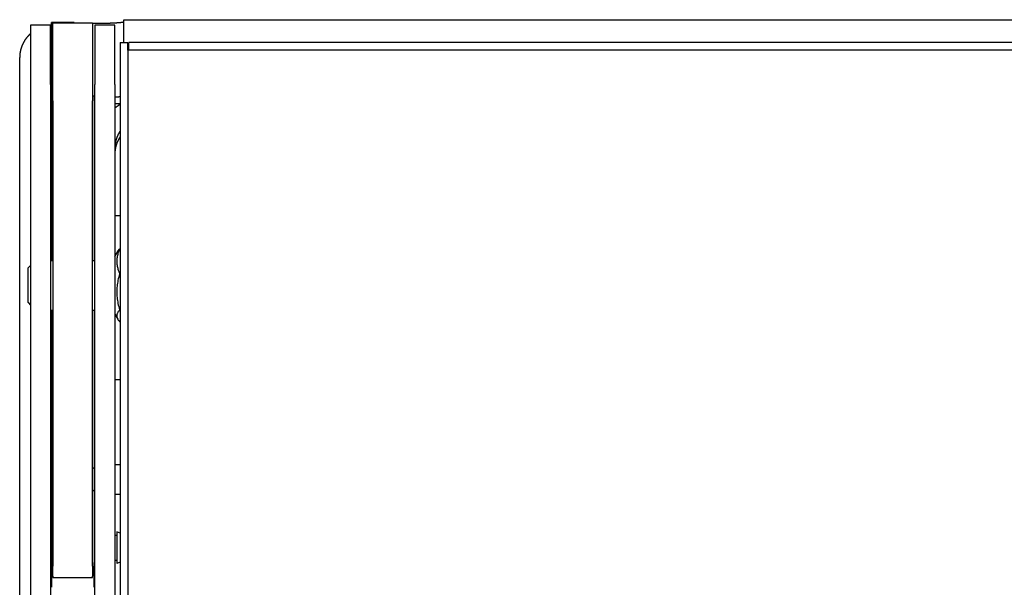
# Model space of a CAD drawing. Extents: x 1422 to 4284, y 1650 to 2964.
# Tile 21 of 30: x 1422 to 1621, y 2824 to 2939. Entities that reach past the tile are written whole.
import ezdxf

# ---------------------------------------------------------------- set-up
doc = ezdxf.new("R2010")
doc.units = 0
doc.layers.add('KF_SEQUENZA_10_NW_FRONT', color=7, linetype='CONTINUOUS')
doc.layers.add('KF_SEQUENZA_10_NW_REAR', color=7, linetype='CONTINUOUS')

# ---------------------------------------------------------------- blocks, each defined once
blk = doc.blocks.new('KF_SEQUENZA_10_NW_FRONT')
at = {"layer": 'KF_SEQUENZA_10_NW_FRONT'}
for p, q in [((-376.5, -4.63), (-376.5, 0)), ((-376.5, 0), (376.5, 0)), ((-395.3, -1.08), (-395.3, -13.08)), ((-391.3, -1.08), (-395.3, -1.08)), ((-391.3, -13.08), (-391.3, -1.08)), ((-391.15, -1.28), (-391.1, -1.28)), ((-386.5, -0.59), (-391.1, -0.59)), ((-391.1, -3.58), (-391.1, -0.59)), ((-390.8, -16.39), (-390.8, -0.63)), ((-390.8, -0.63), (-382.8, -0.63)), ((-386.5, -0.59), (-386.5, -0.63)), ((-382.8, -0.63), (-382.8, -16.39)), ((-382.8, -0.7), (-381.5, -0.7)), ((-382.3, -1.08), (-382.3, -13.08)), ((-378.3, -1.08), (-382.3, -1.08)), ((-378.3, -13.08), (-378.3, -1.08)), ((-391.1, -3.58), (-391.1, -48.63)), ((-377.2, -4.63), (-375.7, -4.63)), ((-377.2, -4.63), (-377.2, -298.63)), ((-375.7, -6.13), (-375.7, -4.63)), ((376.1, -4.63), (-375.5, -4.63)), ((-375.5, -6.13), (-375.5, -4.63)), ((-397.5, -295.61), (-397.5, -7.64)), ((376.3, -6.13), (-375.7, -6.13)), ((-375.7, -6.13), (-375.7, -297.13)), ((-395.3, -13.08), (-395.3, -290.18)), ((-391.3, -13.08), (-391.3, -290.18)), ((-382.3, -116.63), (-382.3, -13.08)), ((-378.3, -13.08), (-378.3, -116.63)), ((-382.5, -15.45), (-382.8, -15.45)), ((-382.5, -15.45), (-382.5, -48.63)), ((-382.3, -15.67), (-382.5, -15.67)), ((-390.8, -16.39), (-390.8, -110.38)), ((-382.8, -110.38), (-382.8, -16.39)), ((-382.5, -16.94), (-382.3, -16.94)), ((-378.3, -16.94), (-377.2, -16.94)), ((-377.2, -39.63), (-378.3, -39.63)), ((-391.3, -41.63), (-391.1, -41.63)), ((-382.5, -41.63), (-382.3, -41.63)), ((-391.3, -46.63), (-391.1, -46.63)), ((-382.5, -46.63), (-382.3, -46.63)), ((-382.5, -47.49), (-382.3, -47.49)), ((-378.3, -47.81), (-377.71, -46.79)), ((-377.32, -46.28), (-377.2, -46.28)), ((-395.8, -50.13), (-395.3, -49.63)), ((-391.3, -48.63), (-390.8, -48.63)), ((-382.8, -48.63), (-382.3, -48.63)), ((-395.8, -57.13), (-395.8, -50.13)), ((-377.32, -51.29), (-377.2, -51.29)), ((-395.8, -57.13), (-395.3, -57.63)), ((-391.3, -58.63), (-390.8, -58.63)), ((-391.1, -58.63), (-391.1, -109.63)), ((-382.8, -58.63), (-382.3, -58.63)), ((-382.5, -58.63), (-382.5, -90.54)), ((-378.3, -59.44), (-377.71, -60.47)), ((-377.32, -58.64), (-377.2, -58.64)), ((-377.32, -60.97), (-377.2, -60.97)), ((-382.5, -72.66), (-382.3, -72.66)), ((-378.3, -72.66), (-377.2, -72.66)), ((-382.4, -96.08), (-382.4, -89.58)), ((-382.4, -89.58), (-382.3, -89.58)), ((-378.3, -89.83), (-377.2, -89.83)), ((-382.5, -95.12), (-382.5, -109.63)), ((-382.4, -96.08), (-382.3, -96.08)), ((-378.3, -95.83), (-377.2, -95.83)), ((-378.3, -104.13), (-377.9, -104.13)), ((-377.9, -103.44), (-377.9, -109.82)), ((-377.2, -103.7), (-377.9, -103.44)), ((-378.3, -109.13), (-377.9, -109.13)), ((-391.1, -109.63), (-391.1, -114.63)), ((-390.8, -112.41), (-390.8, -110.38)), ((-382.8, -110.38), (-382.8, -112.41)), ((-382.5, -114.63), (-382.5, -109.63)), ((-377.2, -109.56), (-377.9, -109.82)), ((-390.8, -112.41), (-390.8, -112.62)), ((-390.8, -112.62), (-390.8, -112.62)), ((-390.8, -112.62), (-382.8, -112.62)), ((-382.8, -112.62), (-382.8, -112.41)), ((-382.8, -112.62), (-382.8, -112.62))]:
    blk.add_line(p, q, dxfattribs=at)
at = {"layer": 'KF_SEQUENZA_10_NW_FRONT', "flags": 128}
for points in [[(-377.32, -46.28), (-377.42, -46.52), (-377.51, -46.75), (-377.59, -46.97), (-377.66, -47.19), (-377.72, -47.4), (-377.77, -47.6), (-377.81, -47.81), (-377.84, -48.01), (-377.87, -48.2), (-377.89, -48.4), (-377.9, -48.59), (-377.9, -48.79), (-377.9, -48.98), (-377.89, -49.17), (-377.87, -49.37), (-377.84, -49.57), (-377.81, -49.77), (-377.77, -49.97), (-377.72, -50.18), (-377.66, -50.39), (-377.59, -50.6), (-377.51, -50.82), (-377.42, -51.05), (-377.32, -51.29)], [(-377.71, -46.79), (-377.7, -46.77), (-377.68, -46.75), (-377.67, -46.73), (-377.66, -46.71), (-377.65, -46.69), (-377.63, -46.67), (-377.62, -46.65), (-377.61, -46.63), (-377.59, -46.61), (-377.58, -46.59), (-377.56, -46.56), (-377.55, -46.54), (-377.53, -46.52), (-377.51, -46.5), (-377.5, -46.48), (-377.48, -46.46), (-377.46, -46.44), (-377.44, -46.42), (-377.42, -46.39), (-377.4, -46.37), (-377.39, -46.35), (-377.37, -46.33), (-377.34, -46.3), (-377.32, -46.28)], [(-377.32, -51.29), (-377.42, -51.64), (-377.51, -51.97), (-377.59, -52.3), (-377.66, -52.62), (-377.72, -52.92), (-377.77, -53.23), (-377.81, -53.52), (-377.84, -53.82), (-377.87, -54.11), (-377.89, -54.39), (-377.9, -54.68), (-377.9, -54.96), (-377.9, -55.25), (-377.89, -55.53), (-377.87, -55.82), (-377.84, -56.11), (-377.81, -56.4), (-377.77, -56.7), (-377.72, -57), (-377.66, -57.31), (-377.59, -57.63), (-377.51, -57.95), (-377.42, -58.29), (-377.32, -58.64)], [(-377.32, -58.64), (-377.42, -58.75), (-377.51, -58.85), (-377.59, -58.96), (-377.66, -59.06), (-377.72, -59.16), (-377.77, -59.25), (-377.81, -59.35), (-377.84, -59.44), (-377.87, -59.53), (-377.89, -59.62), (-377.9, -59.71), (-377.9, -59.8), (-377.9, -59.89), (-377.89, -59.99), (-377.87, -60.08), (-377.84, -60.17), (-377.81, -60.26), (-377.77, -60.36), (-377.72, -60.45), (-377.66, -60.55), (-377.59, -60.65), (-377.51, -60.76), (-377.42, -60.86), (-377.32, -60.97)]]:
    blk.add_lwpolyline(points, dxfattribs=at)
at = {"layer": 'KF_SEQUENZA_10_NW_FRONT'}
for points in [[(-391.15, -1.28, 0), (-391.15, -1.28, 0), (-391.15, -1.28, 0), (-391.15, -1.28, 0), (-391.15, -1.28, 0), (-391.16, -1.28, 0), (-391.16, -1.28, 0), (-391.16, -1.28, 0), (-391.16, -1.28, 0), (-391.16, -1.28, 0), (-391.16, -1.28, 0), (-391.16, -1.28, 0), (-391.16, -1.28, 0), (-391.17, -1.28, 0), (-391.17, -1.28, 0), (-391.17, -1.28, 0), (-391.17, -1.28, 0), (-391.17, -1.28, 0), (-391.17, -1.28, 0), (-391.17, -1.28, 0), (-391.17, -1.28, 0), (-391.18, -1.28, 0), (-391.18, -1.28, 0), (-391.18, -1.28, 0), (-391.18, -1.28, 0), (-391.18, -1.28, 0), (-391.18, -1.28, 0), (-391.18, -1.28, 0), (-391.18, -1.28, 0), (-391.18, -1.28, 0), (-391.19, -1.28, 0), (-391.19, -1.28, 0), (-391.19, -1.28, 0), (-391.19, -1.28, 0), (-391.19, -1.28, 0), (-391.19, -1.28, 0), (-391.19, -1.28, 0), (-391.19, -1.28, 0), (-391.19, -1.28, 0), (-391.2, -1.28, 0), (-391.2, -1.28, 0), (-391.2, -1.28, 0), (-391.2, -1.28, 0), (-391.2, -1.28, 0), (-391.2, -1.28, 0), (-391.2, -1.28, 0), (-391.2, -1.28, 0), (-391.2, -1.28, 0), (-391.21, -1.28, 0), (-391.21, -1.28, 0), (-391.21, -1.28, 0), (-391.21, -1.28, 0), (-391.21, -1.28, 0), (-391.21, -1.28, 0), (-391.21, -1.28, 0), (-391.21, -1.28, 0), (-391.22, -1.28, 0), (-391.22, -1.28, 0), (-391.22, -1.28, 0), (-391.22, -1.28, 0), (-391.22, -1.28, 0), (-391.22, -1.28, 0), (-391.22, -1.28, 0), (-391.22, -1.28, 0), (-391.23, -1.28, 0), (-391.23, -1.28, 0), (-391.23, -1.28, 0), (-391.23, -1.28, 0), (-391.23, -1.28, 0), (-391.23, -1.28, 0), (-391.23, -1.28, 0), (-391.23, -1.28, 0), (-391.23, -1.28, 0), (-391.24, -1.28, 0), (-391.24, -1.28, 0), (-391.24, -1.28, 0), (-391.24, -1.28, 0), (-391.24, -1.28, 0), (-391.24, -1.28, 0), (-391.24, -1.28, 0), (-391.24, -1.28, 0), (-391.25, -1.28, 0), (-391.25, -1.28, 0), (-391.25, -1.28, 0), (-391.25, -1.28, 0), (-391.25, -1.28, 0), (-391.25, -1.28, 0), (-391.25, -1.28, 0), (-391.25, -1.28, 0), (-391.25, -1.28, 0), (-391.25, -1.28, 0), (-391.26, -1.28, 0), (-391.26, -1.28, 0), (-391.26, -1.28, 0), (-391.26, -1.28, 0), (-391.26, -1.28, 0), (-391.26, -1.28, 0), (-391.26, -1.28, 0), (-391.26, -1.28, 0), (-391.27, -1.28, 0), (-391.27, -1.28, 0), (-391.27, -1.28, 0), (-391.27, -1.28, 0), (-391.27, -1.28, 0), (-391.27, -1.28, 0), (-391.27, -1.28, 0), (-391.27, -1.28, 0), (-391.27, -1.28, 0), (-391.28, -1.28, 0), (-391.28, -1.28, 0), (-391.28, -1.28, 0), (-391.28, -1.28, 0), (-391.28, -1.28, 0), (-391.28, -1.28, 0), (-391.28, -1.28, 0), (-391.29, -1.28, 0), (-391.29, -1.28, 0), (-391.29, -1.28, 0), (-391.29, -1.28, 0), (-391.29, -1.28, 0), (-391.29, -1.28, 0), (-391.29, -1.28, 0), (-391.29, -1.28, 0), (-391.29, -1.28, 0), (-391.3, -1.28, 0), (-391.3, -1.28, 0), (-391.3, -1.28, 0), (-391.3, -1.28, 0), (-391.3, -1.28, 0)], [(-381.5, -0.7, 0), (-381.44, -0.7, 0), (-381.38, -0.7, 0), (-381.32, -0.7, 0), (-381.25, -0.7, 0), (-381.19, -0.7, 0), (-381.13, -0.7, 0), (-381.07, -0.7, 0), (-381.01, -0.7, 0), (-380.95, -0.7, 0), (-380.89, -0.7, 0), (-380.83, -0.7, 0), (-380.77, -0.7, 0), (-380.71, -0.69, 0), (-380.64, -0.69, 0), (-380.58, -0.69, 0), (-380.52, -0.69, 0), (-380.46, -0.69, 0), (-380.4, -0.69, 0), (-380.35, -0.69, 0), (-380.29, -0.69, 0), (-380.23, -0.69, 0), (-380.17, -0.69, 0), (-380.11, -0.69, 0), (-380.05, -0.69, 0), (-379.99, -0.68, 0), (-379.93, -0.68, 0), (-379.87, -0.68, 0), (-379.82, -0.68, 0), (-379.76, -0.68, 0), (-379.7, -0.68, 0), (-379.64, -0.68, 0), (-379.59, -0.68, 0), (-379.53, -0.67, 0), (-379.47, -0.67, 0), (-379.42, -0.67, 0), (-379.36, -0.67, 0), (-379.31, -0.67, 0), (-379.25, -0.67, 0), (-379.2, -0.66, 0), (-379.14, -0.66, 0), (-379.09, -0.66, 0), (-379.04, -0.66, 0), (-378.98, -0.66, 0), (-378.93, -0.66, 0), (-378.88, -0.65, 0), (-378.82, -0.65, 0), (-378.77, -0.65, 0), (-378.72, -0.65, 0), (-378.67, -0.65, 0), (-378.62, -0.64, 0), (-378.57, -0.64, 0), (-378.52, -0.64, 0), (-378.47, -0.64, 0), (-378.42, -0.63, 0), (-378.38, -0.63, 0), (-378.33, -0.63, 0), (-378.28, -0.63, 0), (-378.23, -0.62, 0), (-378.19, -0.62, 0), (-378.14, -0.62, 0), (-378.1, -0.62, 0), (-378.05, -0.61, 0), (-378.01, -0.61, 0), (-377.96, -0.61, 0), (-377.92, -0.61, 0), (-377.88, -0.6, 0), (-377.84, -0.6, 0), (-377.8, -0.6, 0), (-377.75, -0.6, 0), (-377.71, -0.59, 0), (-377.67, -0.59, 0), (-377.63, -0.59, 0), (-377.6, -0.58, 0), (-377.56, -0.58, 0), (-377.52, -0.58, 0), (-377.48, -0.58, 0), (-377.45, -0.57, 0), (-377.41, -0.57, 0), (-377.38, -0.57, 0), (-377.34, -0.56, 0), (-377.31, -0.56, 0), (-377.28, -0.56, 0), (-377.24, -0.55, 0), (-377.21, -0.55, 0), (-377.18, -0.55, 0), (-377.15, -0.54, 0), (-377.12, -0.54, 0), (-377.09, -0.54, 0), (-377.06, -0.53, 0), (-377.03, -0.53, 0), (-377.01, -0.53, 0), (-376.98, -0.52, 0), (-376.95, -0.52, 0), (-376.93, -0.52, 0), (-376.9, -0.51, 0), (-376.88, -0.51, 0), (-376.86, -0.51, 0), (-376.83, -0.5, 0), (-376.81, -0.5, 0), (-376.79, -0.5, 0), (-376.77, -0.49, 0), (-376.75, -0.49, 0), (-376.73, -0.49, 0), (-376.71, -0.48, 0), (-376.7, -0.48, 0), (-376.68, -0.47, 0), (-376.67, -0.47, 0), (-376.65, -0.47, 0), (-376.63, -0.46, 0), (-376.62, -0.46, 0), (-376.61, -0.46, 0), (-376.6, -0.45, 0), (-376.58, -0.45, 0), (-376.57, -0.45, 0), (-376.56, -0.44, 0), (-376.55, -0.44, 0), (-376.55, -0.43, 0), (-376.54, -0.43, 0), (-376.53, -0.43, 0), (-376.52, -0.42, 0), (-376.52, -0.42, 0), (-376.51, -0.42, 0), (-376.51, -0.41, 0), (-376.51, -0.41, 0), (-376.5, -0.4, 0), (-376.5, -0.4, 0), (-376.5, -0.4, 0), (-376.5, -0.39, 0)], [(-395.3, -2.83, 0), (-395.33, -2.86, 0), (-395.36, -2.88, 0), (-395.4, -2.91, 0), (-395.43, -2.94, 0), (-395.46, -2.97, 0), (-395.49, -3, 0), (-395.52, -3.03, 0), (-395.55, -3.06, 0), (-395.58, -3.09, 0), (-395.61, -3.12, 0), (-395.64, -3.15, 0), (-395.67, -3.18, 0), (-395.7, -3.21, 0), (-395.73, -3.24, 0), (-395.76, -3.27, 0), (-395.79, -3.3, 0), (-395.82, -3.33, 0), (-395.85, -3.36, 0), (-395.88, -3.4, 0), (-395.91, -3.43, 0), (-395.93, -3.46, 0), (-395.96, -3.49, 0), (-395.99, -3.52, 0), (-396.02, -3.56, 0), (-396.04, -3.59, 0), (-396.07, -3.62, 0), (-396.1, -3.66, 0), (-396.12, -3.69, 0), (-396.15, -3.72, 0), (-396.18, -3.76, 0), (-396.2, -3.79, 0), (-396.23, -3.82, 0), (-396.25, -3.86, 0), (-396.28, -3.89, 0), (-396.3, -3.93, 0), (-396.33, -3.96, 0), (-396.35, -4, 0), (-396.38, -4.03, 0), (-396.4, -4.07, 0), (-396.43, -4.1, 0), (-396.45, -4.14, 0), (-396.47, -4.17, 0), (-396.5, -4.21, 0), (-396.52, -4.25, 0), (-396.54, -4.28, 0), (-396.56, -4.32, 0), (-396.59, -4.35, 0), (-396.61, -4.39, 0), (-396.63, -4.43, 0), (-396.65, -4.46, 0), (-396.67, -4.5, 0), (-396.69, -4.54, 0), (-396.71, -4.58, 0), (-396.73, -4.61, 0), (-396.75, -4.65, 0), (-396.77, -4.69, 0), (-396.79, -4.73, 0), (-396.81, -4.77, 0), (-396.83, -4.8, 0), (-396.85, -4.84, 0), (-396.87, -4.88, 0), (-396.89, -4.92, 0), (-396.91, -4.96, 0), (-396.92, -5, 0), (-396.94, -5.03, 0), (-396.96, -5.07, 0), (-396.98, -5.11, 0), (-396.99, -5.15, 0), (-397.01, -5.19, 0), (-397.03, -5.23, 0), (-397.04, -5.27, 0), (-397.06, -5.31, 0), (-397.07, -5.35, 0), (-397.09, -5.39, 0), (-397.1, -5.43, 0), (-397.12, -5.47, 0), (-397.13, -5.51, 0), (-397.15, -5.55, 0), (-397.16, -5.59, 0), (-397.17, -5.63, 0), (-397.19, -5.67, 0), (-397.2, -5.71, 0), (-397.21, -5.75, 0), (-397.23, -5.79, 0), (-397.24, -5.83, 0), (-397.25, -5.88, 0), (-397.26, -5.92, 0), (-397.27, -5.96, 0), (-397.28, -6, 0), (-397.3, -6.04, 0), (-397.31, -6.08, 0), (-397.32, -6.12, 0), (-397.33, -6.16, 0), (-397.34, -6.21, 0), (-397.35, -6.25, 0), (-397.35, -6.29, 0), (-397.36, -6.33, 0), (-397.37, -6.37, 0), (-397.38, -6.41, 0), (-397.39, -6.46, 0), (-397.4, -6.5, 0), (-397.4, -6.54, 0), (-397.41, -6.58, 0), (-397.42, -6.62, 0), (-397.43, -6.67, 0), (-397.43, -6.71, 0), (-397.44, -6.75, 0), (-397.44, -6.79, 0), (-397.45, -6.84, 0), (-397.45, -6.88, 0), (-397.46, -6.92, 0), (-397.46, -6.96, 0), (-397.47, -7, 0), (-397.47, -7.05, 0), (-397.48, -7.09, 0), (-397.48, -7.13, 0), (-397.48, -7.17, 0), (-397.49, -7.22, 0), (-397.49, -7.26, 0), (-397.49, -7.3, 0), (-397.49, -7.34, 0), (-397.5, -7.39, 0), (-397.5, -7.43, 0), (-397.5, -7.47, 0), (-397.5, -7.52, 0), (-397.5, -7.56, 0), (-397.5, -7.6, 0), (-397.5, -7.64, 0)], [(-378.3, -15.6, 0), (-378.29, -15.6, 0), (-378.28, -15.6, 0), (-378.27, -15.6, 0), (-378.26, -15.6, 0), (-378.25, -15.6, 0), (-378.24, -15.6, 0), (-378.23, -15.6, 0), (-378.22, -15.6, 0), (-378.21, -15.6, 0), (-378.2, -15.59, 0), (-378.19, -15.59, 0), (-378.18, -15.59, 0), (-378.17, -15.59, 0), (-378.16, -15.59, 0), (-378.15, -15.59, 0), (-378.14, -15.59, 0), (-378.13, -15.59, 0), (-378.12, -15.59, 0), (-378.11, -15.59, 0), (-378.1, -15.59, 0), (-378.09, -15.59, 0), (-378.08, -15.59, 0), (-378.07, -15.59, 0), (-378.06, -15.59, 0), (-378.05, -15.59, 0), (-378.04, -15.59, 0), (-378.03, -15.59, 0), (-378.02, -15.58, 0), (-378.01, -15.58, 0), (-378, -15.58, 0), (-377.99, -15.58, 0), (-377.99, -15.58, 0), (-377.98, -15.58, 0), (-377.97, -15.58, 0), (-377.96, -15.58, 0), (-377.95, -15.58, 0), (-377.94, -15.58, 0), (-377.93, -15.58, 0), (-377.92, -15.58, 0), (-377.91, -15.58, 0), (-377.9, -15.58, 0), (-377.89, -15.58, 0), (-377.88, -15.58, 0), (-377.87, -15.58, 0), (-377.86, -15.57, 0), (-377.86, -15.57, 0), (-377.85, -15.57, 0), (-377.84, -15.57, 0), (-377.83, -15.57, 0), (-377.82, -15.57, 0), (-377.81, -15.57, 0), (-377.8, -15.57, 0), (-377.79, -15.57, 0), (-377.78, -15.57, 0), (-377.77, -15.57, 0), (-377.76, -15.57, 0), (-377.76, -15.57, 0), (-377.75, -15.57, 0), (-377.74, -15.57, 0), (-377.73, -15.57, 0), (-377.72, -15.57, 0), (-377.71, -15.56, 0), (-377.7, -15.56, 0), (-377.69, -15.56, 0), (-377.69, -15.56, 0), (-377.68, -15.56, 0), (-377.67, -15.56, 0), (-377.66, -15.56, 0), (-377.65, -15.56, 0), (-377.64, -15.56, 0), (-377.63, -15.56, 0), (-377.63, -15.56, 0), (-377.62, -15.56, 0), (-377.61, -15.56, 0), (-377.6, -15.56, 0), (-377.59, -15.56, 0), (-377.58, -15.56, 0), (-377.58, -15.55, 0), (-377.57, -15.55, 0), (-377.56, -15.55, 0), (-377.55, -15.55, 0), (-377.54, -15.55, 0), (-377.54, -15.55, 0), (-377.53, -15.55, 0), (-377.52, -15.55, 0), (-377.51, -15.55, 0), (-377.5, -15.55, 0), (-377.5, -15.55, 0), (-377.49, -15.55, 0), (-377.48, -15.55, 0), (-377.47, -15.55, 0), (-377.46, -15.55, 0), (-377.46, -15.54, 0), (-377.45, -15.54, 0), (-377.44, -15.54, 0), (-377.43, -15.54, 0), (-377.43, -15.54, 0), (-377.42, -15.54, 0), (-377.41, -15.54, 0), (-377.4, -15.54, 0), (-377.39, -15.54, 0), (-377.39, -15.54, 0), (-377.38, -15.54, 0), (-377.37, -15.54, 0), (-377.36, -15.54, 0), (-377.36, -15.54, 0), (-377.35, -15.54, 0), (-377.34, -15.53, 0), (-377.33, -15.53, 0), (-377.33, -15.53, 0), (-377.32, -15.53, 0), (-377.31, -15.53, 0), (-377.31, -15.53, 0), (-377.3, -15.53, 0), (-377.29, -15.53, 0), (-377.28, -15.53, 0), (-377.28, -15.53, 0), (-377.27, -15.53, 0), (-377.26, -15.53, 0), (-377.25, -15.53, 0), (-377.25, -15.53, 0), (-377.24, -15.53, 0), (-377.23, -15.52, 0), (-377.23, -15.52, 0), (-377.22, -15.52, 0), (-377.21, -15.52, 0), (-377.21, -15.52, 0), (-377.2, -15.52, 0)], [(-377.2, -17.12, 0), (-377.21, -17.13, 0), (-377.22, -17.13, 0), (-377.23, -17.14, 0), (-377.24, -17.14, 0), (-377.25, -17.15, 0), (-377.25, -17.15, 0), (-377.26, -17.16, 0), (-377.27, -17.16, 0), (-377.28, -17.17, 0), (-377.29, -17.17, 0), (-377.3, -17.18, 0), (-377.31, -17.18, 0), (-377.32, -17.19, 0), (-377.32, -17.19, 0), (-377.33, -17.2, 0), (-377.34, -17.2, 0), (-377.35, -17.21, 0), (-377.36, -17.22, 0), (-377.37, -17.22, 0), (-377.38, -17.23, 0), (-377.39, -17.23, 0), (-377.4, -17.24, 0), (-377.4, -17.24, 0), (-377.41, -17.25, 0), (-377.42, -17.25, 0), (-377.43, -17.26, 0), (-377.44, -17.26, 0), (-377.45, -17.27, 0), (-377.46, -17.28, 0), (-377.47, -17.28, 0), (-377.48, -17.29, 0), (-377.48, -17.29, 0), (-377.49, -17.3, 0), (-377.5, -17.3, 0), (-377.51, -17.31, 0), (-377.52, -17.31, 0), (-377.53, -17.32, 0), (-377.54, -17.33, 0), (-377.55, -17.33, 0), (-377.55, -17.34, 0), (-377.56, -17.34, 0), (-377.57, -17.35, 0), (-377.58, -17.35, 0), (-377.59, -17.36, 0), (-377.6, -17.36, 0), (-377.61, -17.37, 0), (-377.62, -17.38, 0), (-377.62, -17.38, 0), (-377.63, -17.39, 0), (-377.64, -17.39, 0), (-377.65, -17.4, 0), (-377.66, -17.4, 0), (-377.67, -17.41, 0), (-377.68, -17.42, 0), (-377.68, -17.42, 0), (-377.69, -17.43, 0), (-377.7, -17.43, 0), (-377.71, -17.44, 0), (-377.72, -17.44, 0), (-377.73, -17.45, 0), (-377.74, -17.46, 0), (-377.75, -17.46, 0), (-377.75, -17.47, 0), (-377.76, -17.47, 0), (-377.77, -17.48, 0), (-377.78, -17.48, 0), (-377.79, -17.49, 0), (-377.8, -17.5, 0), (-377.81, -17.5, 0), (-377.81, -17.51, 0), (-377.82, -17.51, 0), (-377.83, -17.52, 0), (-377.84, -17.53, 0), (-377.85, -17.53, 0), (-377.86, -17.54, 0), (-377.87, -17.54, 0), (-377.87, -17.55, 0), (-377.88, -17.55, 0), (-377.89, -17.56, 0), (-377.9, -17.57, 0), (-377.91, -17.57, 0), (-377.92, -17.58, 0), (-377.92, -17.58, 0), (-377.93, -17.59, 0), (-377.94, -17.6, 0), (-377.95, -17.6, 0), (-377.96, -17.61, 0), (-377.97, -17.61, 0), (-377.98, -17.62, 0), (-377.98, -17.63, 0), (-377.99, -17.63, 0), (-378, -17.64, 0), (-378.01, -17.64, 0), (-378.02, -17.65, 0), (-378.03, -17.66, 0), (-378.03, -17.66, 0), (-378.04, -17.67, 0), (-378.05, -17.67, 0), (-378.06, -17.68, 0), (-378.07, -17.69, 0), (-378.08, -17.69, 0), (-378.08, -17.7, 0), (-378.09, -17.71, 0), (-378.1, -17.71, 0), (-378.11, -17.72, 0), (-378.12, -17.72, 0), (-378.13, -17.73, 0), (-378.13, -17.74, 0), (-378.14, -17.74, 0), (-378.15, -17.75, 0), (-378.16, -17.75, 0), (-378.17, -17.76, 0), (-378.18, -17.77, 0), (-378.18, -17.77, 0), (-378.19, -17.78, 0), (-378.2, -17.79, 0), (-378.21, -17.79, 0), (-378.22, -17.8, 0), (-378.23, -17.8, 0), (-378.23, -17.81, 0), (-378.24, -17.82, 0), (-378.25, -17.82, 0), (-378.26, -17.83, 0), (-378.27, -17.84, 0), (-378.27, -17.84, 0), (-378.28, -17.85, 0), (-378.29, -17.85, 0), (-378.3, -17.86, 0)], [(-377.2, -22.44, 0), (-377.22, -22.47, 0), (-377.23, -22.49, 0), (-377.25, -22.52, 0), (-377.27, -22.54, 0), (-377.28, -22.57, 0), (-377.3, -22.59, 0), (-377.31, -22.62, 0), (-377.33, -22.64, 0), (-377.35, -22.67, 0), (-377.36, -22.69, 0), (-377.38, -22.72, 0), (-377.39, -22.74, 0), (-377.41, -22.77, 0), (-377.42, -22.79, 0), (-377.44, -22.82, 0), (-377.45, -22.84, 0), (-377.47, -22.87, 0), (-377.48, -22.89, 0), (-377.5, -22.92, 0), (-377.51, -22.95, 0), (-377.52, -22.97, 0), (-377.54, -23, 0), (-377.55, -23.02, 0), (-377.57, -23.05, 0), (-377.58, -23.08, 0), (-377.59, -23.1, 0), (-377.61, -23.13, 0), (-377.62, -23.15, 0), (-377.63, -23.18, 0), (-377.65, -23.21, 0), (-377.66, -23.23, 0), (-377.67, -23.26, 0), (-377.69, -23.29, 0), (-377.7, -23.31, 0), (-377.71, -23.34, 0), (-377.72, -23.37, 0), (-377.74, -23.39, 0), (-377.75, -23.42, 0), (-377.76, -23.45, 0), (-377.77, -23.47, 0), (-377.78, -23.5, 0), (-377.8, -23.53, 0), (-377.81, -23.56, 0), (-377.82, -23.58, 0), (-377.83, -23.61, 0), (-377.84, -23.64, 0), (-377.85, -23.66, 0), (-377.86, -23.69, 0), (-377.87, -23.72, 0), (-377.88, -23.75, 0), (-377.89, -23.77, 0), (-377.9, -23.8, 0), (-377.92, -23.83, 0), (-377.93, -23.86, 0), (-377.94, -23.88, 0), (-377.94, -23.91, 0), (-377.95, -23.94, 0), (-377.96, -23.97, 0), (-377.97, -24, 0), (-377.98, -24.02, 0), (-377.99, -24.05, 0), (-378, -24.08, 0), (-378.01, -24.11, 0), (-378.02, -24.14, 0), (-378.03, -24.16, 0), (-378.04, -24.19, 0), (-378.04, -24.22, 0), (-378.05, -24.25, 0), (-378.06, -24.28, 0), (-378.07, -24.31, 0), (-378.08, -24.33, 0), (-378.08, -24.36, 0), (-378.09, -24.39, 0), (-378.1, -24.42, 0), (-378.11, -24.45, 0), (-378.11, -24.48, 0), (-378.12, -24.51, 0), (-378.13, -24.53, 0), (-378.13, -24.56, 0), (-378.14, -24.59, 0), (-378.15, -24.62, 0), (-378.15, -24.65, 0), (-378.16, -24.68, 0), (-378.17, -24.71, 0), (-378.17, -24.74, 0), (-378.18, -24.76, 0), (-378.18, -24.79, 0), (-378.19, -24.82, 0), (-378.19, -24.85, 0), (-378.2, -24.88, 0), (-378.21, -24.91, 0), (-378.21, -24.94, 0), (-378.21, -24.97, 0), (-378.22, -25, 0), (-378.23, -25.03, 0), (-378.23, -25.05, 0), (-378.23, -25.08, 0), (-378.24, -25.11, 0), (-378.24, -25.14, 0), (-378.25, -25.17, 0), (-378.25, -25.2, 0), (-378.25, -25.23, 0), (-378.26, -25.26, 0), (-378.26, -25.29, 0), (-378.26, -25.32, 0), (-378.27, -25.35, 0), (-378.27, -25.38, 0), (-378.27, -25.41, 0), (-378.27, -25.44, 0), (-378.28, -25.46, 0), (-378.28, -25.49, 0), (-378.28, -25.52, 0), (-378.28, -25.55, 0), (-378.29, -25.58, 0), (-378.29, -25.61, 0), (-378.29, -25.64, 0), (-378.29, -25.67, 0), (-378.29, -25.7, 0), (-378.29, -25.73, 0), (-378.3, -25.76, 0), (-378.3, -25.79, 0), (-378.3, -25.82, 0), (-378.3, -25.85, 0), (-378.3, -25.88, 0), (-378.3, -25.91, 0), (-378.3, -25.94, 0), (-378.3, -25.97, 0), (-378.3, -25.99, 0)], [(-377.2, -23.61, 0), (-377.22, -23.63, 0), (-377.23, -23.66, 0), (-377.25, -23.68, 0), (-377.27, -23.71, 0), (-377.28, -23.73, 0), (-377.3, -23.76, 0), (-377.31, -23.78, 0), (-377.33, -23.81, 0), (-377.35, -23.83, 0), (-377.36, -23.86, 0), (-377.38, -23.88, 0), (-377.39, -23.91, 0), (-377.41, -23.93, 0), (-377.42, -23.96, 0), (-377.44, -23.98, 0), (-377.45, -24.01, 0), (-377.47, -24.03, 0), (-377.48, -24.06, 0), (-377.5, -24.09, 0), (-377.51, -24.11, 0), (-377.52, -24.14, 0), (-377.54, -24.16, 0), (-377.55, -24.19, 0), (-377.57, -24.22, 0), (-377.58, -24.24, 0), (-377.59, -24.27, 0), (-377.61, -24.29, 0), (-377.62, -24.32, 0), (-377.63, -24.35, 0), (-377.65, -24.37, 0), (-377.66, -24.4, 0), (-377.67, -24.43, 0), (-377.69, -24.45, 0), (-377.7, -24.48, 0), (-377.71, -24.51, 0), (-377.72, -24.53, 0), (-377.74, -24.56, 0), (-377.75, -24.59, 0), (-377.76, -24.61, 0), (-377.77, -24.64, 0), (-377.78, -24.67, 0), (-377.8, -24.69, 0), (-377.81, -24.72, 0), (-377.82, -24.75, 0), (-377.83, -24.78, 0), (-377.84, -24.8, 0), (-377.85, -24.83, 0), (-377.86, -24.86, 0), (-377.87, -24.89, 0), (-377.88, -24.91, 0), (-377.89, -24.94, 0), (-377.9, -24.97, 0), (-377.92, -25, 0), (-377.93, -25.02, 0), (-377.94, -25.05, 0), (-377.94, -25.08, 0), (-377.95, -25.11, 0), (-377.96, -25.13, 0), (-377.97, -25.16, 0), (-377.98, -25.19, 0), (-377.99, -25.22, 0), (-378, -25.25, 0), (-378.01, -25.27, 0), (-378.02, -25.3, 0), (-378.03, -25.33, 0), (-378.04, -25.36, 0), (-378.04, -25.39, 0), (-378.05, -25.42, 0), (-378.06, -25.44, 0), (-378.07, -25.47, 0), (-378.08, -25.5, 0), (-378.08, -25.53, 0), (-378.09, -25.56, 0), (-378.1, -25.59, 0), (-378.11, -25.61, 0), (-378.11, -25.64, 0), (-378.12, -25.67, 0), (-378.13, -25.7, 0), (-378.13, -25.73, 0), (-378.14, -25.76, 0), (-378.15, -25.79, 0), (-378.15, -25.82, 0), (-378.16, -25.84, 0), (-378.17, -25.87, 0), (-378.17, -25.9, 0), (-378.18, -25.93, 0), (-378.18, -25.96, 0), (-378.19, -25.99, 0), (-378.19, -26.02, 0), (-378.2, -26.05, 0), (-378.21, -26.08, 0), (-378.21, -26.1, 0), (-378.21, -26.13, 0), (-378.22, -26.16, 0), (-378.23, -26.19, 0), (-378.23, -26.22, 0), (-378.23, -26.25, 0), (-378.24, -26.28, 0), (-378.24, -26.31, 0), (-378.25, -26.34, 0), (-378.25, -26.37, 0), (-378.25, -26.4, 0), (-378.26, -26.43, 0), (-378.26, -26.45, 0), (-378.26, -26.48, 0), (-378.27, -26.51, 0), (-378.27, -26.54, 0), (-378.27, -26.57, 0), (-378.27, -26.6, 0), (-378.28, -26.63, 0), (-378.28, -26.66, 0), (-378.28, -26.69, 0), (-378.28, -26.72, 0), (-378.29, -26.75, 0), (-378.29, -26.78, 0), (-378.29, -26.81, 0), (-378.29, -26.84, 0), (-378.29, -26.87, 0), (-378.29, -26.9, 0), (-378.3, -26.92, 0), (-378.3, -26.95, 0), (-378.3, -26.98, 0), (-378.3, -27.01, 0), (-378.3, -27.04, 0), (-378.3, -27.07, 0), (-378.3, -27.1, 0), (-378.3, -27.13, 0), (-378.3, -27.16, 0)]]:
    blk.add_polyline3d(points, dxfattribs=at)
for start, end in [(111.1002, 121.3323), (238.6677, 248.8998)]:
    blk.add_arc((-381.5, -92.83), 2.5, start, end, dxfattribs=at)

msp = doc.modelspace()

# ---------------------------------------------------------------- block references
at = {"layer": 'KF_SEQUENZA_10_NW_REAR'}
msp.add_blockref('KF_SEQUENZA_10_NW_FRONT', (1819.95, 2938.84), dxfattribs=at)

doc.saveas('drawing.dxf')
